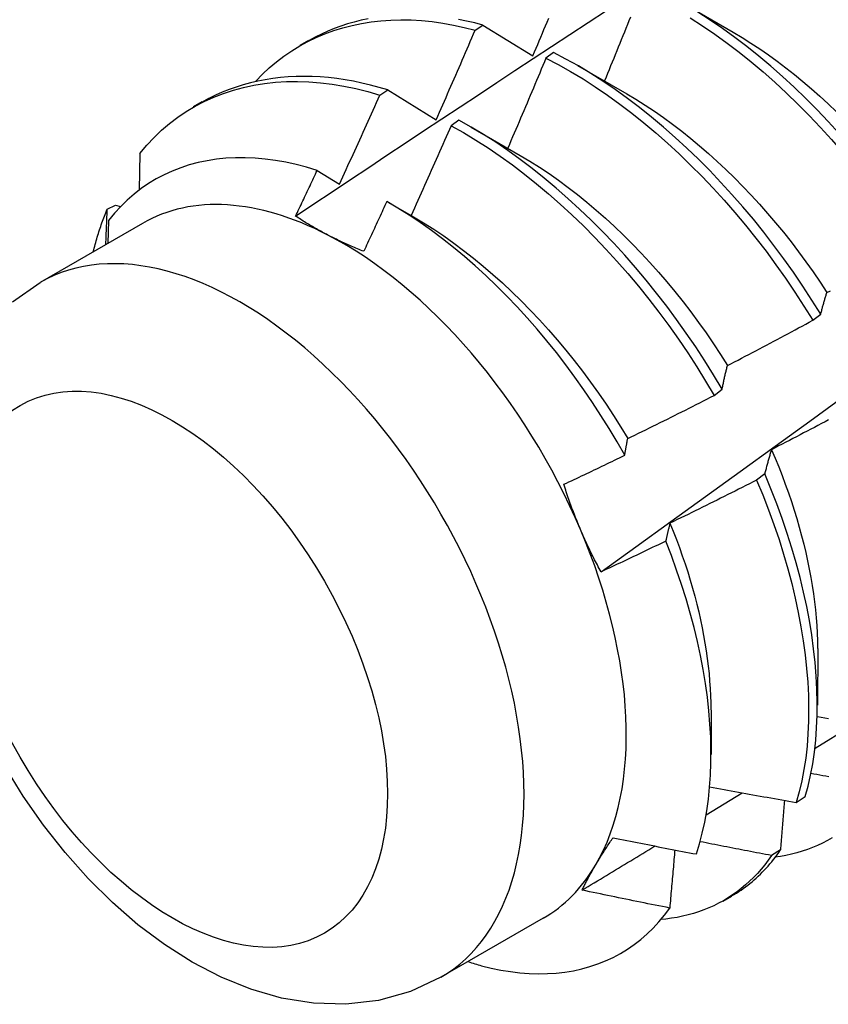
# Model space of a CAD drawing. Header units: inches. Extents: x 3 to 173, y 3 to 113.
# Tile 44 of 57: x 146.048 to 146.312, y 62.034 to 62.355. Entities that reach past the tile are written whole.
import ezdxf

# ---------------------------------------------------------------- set-up
doc = ezdxf.new("R2010")
doc.units = ezdxf.units.IN
doc.header["$LTSCALE"] = 10.4
doc.header["$MEASUREMENT"] = 0
doc.layers.add('Visible Edges(ANSI)', color=7, linetype='Continuous', lineweight=25)
doc.layers.add('Visible Tangent Edges(ANSI)', color=7, linetype='Continuous', lineweight=25)

msp = doc.modelspace()

# ---------------------------------------------------------------- linework, layer by layer
at = {"layer": 'Visible Edges(ANSI)'}
for p, q in [((146.26537, 62.36045), (146.28139, 62.35123)), ((146.1971, 62.35188), (146.19961, 62.35358)), ((146.19961, 62.35358), (146.21597, 62.34355)), ((146.13999, 62.34704), (146.1428, 62.34866)), ((146.22272, 62.34459), (146.22022, 62.34281)), ((146.23057, 62.34036), (146.24659, 62.33114)), ((146.16603, 62.33068), (146.16854, 62.3324)), ((146.16854, 62.3324), (146.18436, 62.32267)), ((146.10519, 62.32694), (146.10801, 62.32857)), ((146.19173, 62.32252), (146.18922, 62.32073)), ((146.19578, 62.32027), (146.21179, 62.31105)), ((146.08763, 62.31167), (146.08739, 62.29969)), ((146.14552, 62.30613), (146.15277, 62.30166)), ((146.07698, 62.29344), (146.07968, 62.29479)), ((146.07968, 62.29479), (146.0813, 62.29432)), ((146.16883, 62.29566), (146.17699, 62.29096)), ((146.07738, 62.28983), (146.07714, 62.28233)), ((146.08844, 62.28886), (146.05503, 62.26957)), ((146.30733, 62.25722), (146.30993, 62.2592)), ((146.27513, 62.23273), (146.27773, 62.23471)), ((146.29165, 62.20708), (146.289, 62.20509)), ((146.30894, 62.15013), (146.30891, 62.13164)), ((146.27414, 62.13004), (146.27412, 62.11559)), ((146.30809, 62.11758), (146.3215, 62.12583)), ((146.27248, 62.09581), (146.28432, 62.10303)), ((146.30193, 62.0999), (146.30482, 62.10178)), ((146.29679, 62.08441), (146.29385, 62.08258)), ((146.27811, 62.06764), (146.28092, 62.06926)), ((146.21935, 62.06212), (146.18594, 62.04284))]:
    msp.add_line(p, q, dxfattribs=at)
at = {"layer": 'Visible Edges(ANSI)', "flags": 128}
for points in [[(146.13848, 62.2912), (146.14445, 62.29519), (146.15041, 62.29917), (146.15638, 62.30314), (146.16235, 62.30711), (146.16832, 62.31108), (146.17428, 62.31504), (146.18025, 62.319), (146.18622, 62.32295), (146.19219, 62.3269), (146.19817, 62.33084), (146.20414, 62.33478), (146.21011, 62.33872), (146.21609, 62.34265), (146.22206, 62.34657), (146.22804, 62.3505), (146.23401, 62.35441), (146.23999, 62.35832)], [(146.34203, 62.28364), (146.33908, 62.28822), (146.33603, 62.29273), (146.33288, 62.29716), (146.32966, 62.30153), (146.32635, 62.30582), (146.32296, 62.31002), (146.3195, 62.31414), (146.31598, 62.31817), (146.31238, 62.3221), (146.30873, 62.32592), (146.30502, 62.32965), (146.30126, 62.33326), (146.29746, 62.33677), (146.29361, 62.34015), (146.28972, 62.34341), (146.2858, 62.34654), (146.28185, 62.34955), (146.27787, 62.35241), (146.27388, 62.35514), (146.26986, 62.35772)], [(146.12546, 62.33528), (146.12763, 62.33751), (146.1299, 62.33962), (146.13225, 62.3416), (146.13469, 62.34345), (146.13721, 62.34517), (146.13981, 62.34675), (146.14248, 62.34821), (146.14524, 62.34953), (146.14806, 62.35071), (146.15095, 62.35176), (146.15391, 62.35268), (146.15693, 62.35346), (146.16001, 62.3541), (146.16315, 62.3546), (146.16634, 62.35497), (146.16959, 62.35519), (146.17288, 62.35528), (146.17622, 62.35522), (146.17961, 62.35502), (146.18304, 62.35468), (146.1865, 62.3542), (146.19, 62.35357), (146.19353, 62.3528), (146.1971, 62.35188)], [(146.16213, 62.35559), (146.15985, 62.35511), (146.1576, 62.35455), (146.15538, 62.35391), (146.1532, 62.3532), (146.15106, 62.35241), (146.14895, 62.35155), (146.14689, 62.35061), (146.14486, 62.3496), (146.14287, 62.34852)], [(146.19961, 62.35358), (146.19696, 62.35427), (146.19433, 62.35488), (146.19172, 62.3554)], [(146.21597, 62.34355), (146.21649, 62.34478), (146.217, 62.346), (146.21752, 62.34722), (146.21804, 62.34844), (146.21855, 62.34966), (146.21907, 62.35088), (146.21958, 62.35211), (146.2201, 62.35333), (146.22061, 62.35455), (146.22112, 62.35577)], [(146.23821, 62.17513), (146.24959, 62.18333), (146.26096, 62.19153), (146.27232, 62.19973), (146.28367, 62.20793), (146.29501, 62.21613), (146.30634, 62.22432), (146.31766, 62.23252), (146.32897, 62.24071), (146.34027, 62.24891), (146.35155, 62.2571), (146.36283, 62.26529), (146.3741, 62.27348), (146.38536, 62.28167), (146.39661, 62.28985), (146.40785, 62.29803), (146.41908, 62.30621), (146.4303, 62.31439), (146.44152, 62.32257), (146.45272, 62.33074), (146.46391, 62.33891), (146.4751, 62.34707), (146.48627, 62.35523)], [(146.2478, 62.35615), (146.2473, 62.35492), (146.24681, 62.3537), (146.24632, 62.35247), (146.24582, 62.35124), (146.24533, 62.35002), (146.24483, 62.34879), (146.24434, 62.34757), (146.24384, 62.34634), (146.24334, 62.34511), (146.24284, 62.34389), (146.24234, 62.34266), (146.24184, 62.34144), (146.24134, 62.34021), (146.24084, 62.33899), (146.24034, 62.33777), (146.23983, 62.33654), (146.23933, 62.33532)], [(146.26736, 62.35591), (146.27137, 62.35332), (146.27536, 62.35058), (146.27934, 62.3477), (146.28329, 62.34469), (146.28721, 62.34154), (146.29109, 62.33827), (146.29494, 62.33488), (146.29874, 62.33137), (146.3025, 62.32775), (146.3062, 62.32401), (146.30985, 62.32018), (146.31343, 62.31624), (146.31696, 62.31221), (146.32041, 62.30808), (146.32379, 62.30387), (146.32709, 62.29958), (146.33031, 62.29521), (146.33345, 62.29076), (146.33649, 62.28625), (146.33944, 62.28167)], [(146.18436, 62.32267), (146.1849, 62.32388), (146.18544, 62.3251), (146.18598, 62.32631), (146.18652, 62.32753), (146.18705, 62.32874), (146.18759, 62.32996), (146.18812, 62.33117), (146.18866, 62.33239), (146.18919, 62.3336), (146.18973, 62.33482), (146.19026, 62.33604), (146.19079, 62.33725), (146.19132, 62.33847), (146.19185, 62.33969), (146.19238, 62.3409), (146.19291, 62.34212), (146.19343, 62.34334), (146.19396, 62.34456), (146.19448, 62.34578), (146.19501, 62.347), (146.19553, 62.34822), (146.19605, 62.34944), (146.19658, 62.35066), (146.1971, 62.35188)], [(146.28138, 62.35121), (146.28426, 62.34949), (146.28714, 62.34769), (146.29001, 62.3458), (146.29287, 62.34382), (146.29571, 62.34176), (146.29854, 62.33963), (146.30135, 62.33741), (146.30414, 62.33512), (146.30691, 62.33276), (146.30966, 62.33033), (146.31238, 62.32782), (146.31506, 62.32525)], [(146.30993, 62.2592), (146.30706, 62.26382), (146.3041, 62.26839), (146.30104, 62.27289), (146.29789, 62.27732), (146.29466, 62.28168), (146.29134, 62.28597), (146.28795, 62.29017), (146.28449, 62.29428), (146.28096, 62.2983), (146.27736, 62.30223), (146.27371, 62.30606), (146.27, 62.30978), (146.26624, 62.31339), (146.26243, 62.31689), (146.25858, 62.32027), (146.25469, 62.32352), (146.25077, 62.32665), (146.24682, 62.32965), (146.24284, 62.3325), (146.23884, 62.33522), (146.23483, 62.33779), (146.2308, 62.34021), (146.22676, 62.34248), (146.22272, 62.34459)], [(146.22022, 62.34281), (146.21971, 62.34158), (146.2192, 62.34035), (146.21868, 62.33912), (146.21817, 62.33789), (146.21766, 62.33667), (146.21714, 62.33544), (146.21663, 62.33421), (146.21611, 62.33298), (146.21559, 62.33176), (146.21507, 62.33053), (146.21455, 62.3293), (146.21404, 62.32808), (146.21351, 62.32685), (146.21299, 62.32562), (146.21247, 62.3244), (146.21195, 62.32317), (146.21143, 62.32195), (146.2109, 62.32072), (146.21038, 62.3195), (146.20985, 62.31828), (146.20932, 62.31705), (146.2088, 62.31583), (146.20827, 62.3146), (146.20774, 62.31338)], [(146.22022, 62.34281), (146.22426, 62.34069), (146.22829, 62.33841), (146.23232, 62.33598), (146.23634, 62.3334), (146.24033, 62.33067), (146.24431, 62.3278), (146.24826, 62.32479), (146.25218, 62.32166), (146.25606, 62.31839), (146.25991, 62.315), (146.26371, 62.3115), (146.26747, 62.30788), (146.27118, 62.30415), (146.27483, 62.30031), (146.27842, 62.29638), (146.28194, 62.29235), (146.2854, 62.28823), (146.28878, 62.28402), (146.29209, 62.27973), (146.29532, 62.27536), (146.29846, 62.27093), (146.30151, 62.26642), (146.30447, 62.26185), (146.30733, 62.25722)], [(146.08763, 62.31167), (146.08988, 62.31435), (146.09225, 62.31687), (146.09473, 62.31923), (146.09732, 62.32143), (146.10001, 62.32348), (146.1028, 62.32536), (146.10569, 62.32708), (146.10868, 62.32863), (146.11175, 62.33002), (146.11491, 62.33125), (146.11815, 62.33231), (146.12147, 62.33321), (146.12487, 62.33394), (146.12833, 62.3345), (146.13187, 62.33489), (146.13546, 62.33511), (146.13911, 62.33516), (146.14282, 62.33504), (146.14658, 62.33475), (146.15039, 62.33429), (146.15424, 62.33365), (146.15814, 62.33283), (146.16207, 62.33185), (146.16603, 62.33068)], [(146.16854, 62.3324), (146.16572, 62.33324), (146.16291, 62.33399), (146.16013, 62.33465), (146.15736, 62.33522), (146.15461, 62.3357), (146.15189, 62.33609), (146.14918, 62.3364), (146.1465, 62.33662), (146.14385, 62.33675), (146.14122, 62.33679), (146.13863, 62.33675), (146.13606, 62.33662), (146.13352, 62.3364), (146.13102, 62.3361), (146.12855, 62.33572), (146.12611, 62.33525), (146.12371, 62.33469), (146.12135, 62.33405), (146.11903, 62.33332), (146.11675, 62.33252), (146.11451, 62.33162), (146.11232, 62.33065), (146.11017, 62.32959), (146.10806, 62.32845)], [(146.24658, 62.33113), (146.2496, 62.32933), (146.25262, 62.32744), (146.25562, 62.32544), (146.25861, 62.32336), (146.26159, 62.32119), (146.26454, 62.31893), (146.26748, 62.31658), (146.27039, 62.31416), (146.27328, 62.31165), (146.27614, 62.30907), (146.27897, 62.30641), (146.28177, 62.30368), (146.28453, 62.30088), (146.28726, 62.29802), (146.28994, 62.29509), (146.29259, 62.2921), (146.29519, 62.28905), (146.29774, 62.28594), (146.30024, 62.28278), (146.30269, 62.27956), (146.30509, 62.2763), (146.30743, 62.27299), (146.30971, 62.26964), (146.31193, 62.26625)], [(146.15277, 62.30166), (146.15333, 62.30286), (146.15389, 62.30407), (146.15446, 62.30528), (146.15501, 62.30648), (146.15557, 62.30769), (146.15613, 62.3089), (146.15669, 62.3101), (146.15724, 62.31131), (146.1578, 62.31252), (146.15835, 62.31373), (146.15891, 62.31494), (146.15946, 62.31615), (146.16001, 62.31736), (146.16056, 62.31857), (146.16111, 62.31978), (146.16166, 62.32099), (146.16221, 62.3222), (146.16276, 62.32341), (146.16331, 62.32462), (146.16385, 62.32583), (146.1644, 62.32704), (146.16494, 62.32825), (146.16548, 62.32947), (146.16603, 62.33068)], [(146.27773, 62.23471), (146.27496, 62.23938), (146.27208, 62.244), (146.26911, 62.24856), (146.26605, 62.25305), (146.26289, 62.25748), (146.25965, 62.26184), (146.25634, 62.26612), (146.25294, 62.27031), (146.24948, 62.27443), (146.24594, 62.27845), (146.24234, 62.28237), (146.23869, 62.28619), (146.23498, 62.28991), (146.23121, 62.29352), (146.22741, 62.29701), (146.22355, 62.30038), (146.21967, 62.30363), (146.21574, 62.30676), (146.21179, 62.30974), (146.20781, 62.31259), (146.20381, 62.3153), (146.19979, 62.31786), (146.19576, 62.32027), (146.19173, 62.32252)], [(146.18922, 62.32073), (146.18869, 62.31951), (146.18815, 62.31828), (146.18762, 62.31706), (146.18708, 62.31584), (146.18654, 62.31461), (146.18601, 62.31339), (146.18547, 62.31217), (146.18493, 62.31094), (146.18439, 62.30972), (146.18384, 62.3085), (146.1833, 62.30728), (146.18276, 62.30606), (146.18222, 62.30484), (146.18167, 62.30362), (146.18113, 62.30239), (146.18058, 62.30117), (146.18003, 62.29995), (146.17949, 62.29874), (146.17894, 62.29752), (146.17839, 62.2963), (146.17784, 62.29508), (146.17729, 62.29386), (146.17674, 62.29264), (146.17618, 62.29142)], [(146.18922, 62.32073), (146.19326, 62.31847), (146.19729, 62.31605), (146.2013, 62.31348), (146.2053, 62.31076), (146.20928, 62.3079), (146.21323, 62.3049), (146.21715, 62.30177), (146.22104, 62.29851), (146.22489, 62.29513), (146.22869, 62.29162), (146.23245, 62.28801), (146.23616, 62.28428), (146.23981, 62.28045), (146.2434, 62.27652), (146.24693, 62.27249), (146.25039, 62.26837), (146.25378, 62.26417), (146.25709, 62.25989), (146.26032, 62.25552), (146.26347, 62.25109), (146.26653, 62.24659), (146.26949, 62.24202), (146.27236, 62.2374), (146.27513, 62.23273)], [(146.14552, 62.30613), (146.14206, 62.30717), (146.13863, 62.30805), (146.13524, 62.3088), (146.13188, 62.30939), (146.12856, 62.30983), (146.12528, 62.31012), (146.12205, 62.31026), (146.11886, 62.31025), (146.11572, 62.31009), (146.11264, 62.30977), (146.10961, 62.30931), (146.10666, 62.30869), (146.10377, 62.30792), (146.10096, 62.307), (146.09822, 62.30593), (146.09556, 62.30472), (146.09298, 62.30336), (146.09049, 62.30185), (146.08807, 62.3002), (146.08575, 62.2984), (146.08351, 62.29646), (146.08137, 62.29439), (146.07932, 62.29217), (146.07738, 62.28983)], [(146.21179, 62.31105), (146.21495, 62.30917), (146.21809, 62.30718), (146.22123, 62.30509), (146.22435, 62.3029), (146.22746, 62.30061), (146.23054, 62.29822), (146.2336, 62.29575), (146.23664, 62.29318), (146.23964, 62.29053), (146.24262, 62.28779), (146.24556, 62.28498), (146.24846, 62.28209), (146.25133, 62.27912), (146.25415, 62.27608), (146.25693, 62.27298), (146.25966, 62.26981), (146.26234, 62.26657), (146.26497, 62.26328), (146.26754, 62.25993), (146.27005, 62.25653), (146.2725, 62.25308), (146.27489, 62.24958), (146.27721, 62.24603), (146.27946, 62.24245)], [(146.13848, 62.2912), (146.13878, 62.29182), (146.13907, 62.29244), (146.13937, 62.29306), (146.13966, 62.29369), (146.13996, 62.29431), (146.14025, 62.29493), (146.14055, 62.29555), (146.14084, 62.29617), (146.14114, 62.29679), (146.14143, 62.29741), (146.14172, 62.29804), (146.14202, 62.29866), (146.14231, 62.29928), (146.1426, 62.2999), (146.1429, 62.30052), (146.14319, 62.30115), (146.14348, 62.30177), (146.14377, 62.30239), (146.14406, 62.30301), (146.14436, 62.30364), (146.14465, 62.30426), (146.14494, 62.30488), (146.14523, 62.30551), (146.14552, 62.30613)], [(146.16826, 62.29598), (146.16795, 62.29531), (146.16763, 62.29463), (146.16732, 62.29395), (146.16701, 62.29327), (146.1667, 62.29259), (146.16639, 62.29192), (146.16607, 62.29124), (146.16576, 62.29056), (146.16545, 62.28988), (146.16514, 62.28921), (146.16482, 62.28853), (146.16451, 62.28785), (146.16419, 62.28718), (146.16388, 62.2865), (146.16357, 62.28582), (146.16325, 62.28515), (146.16294, 62.28447), (146.16262, 62.28379), (146.1623, 62.28312), (146.16199, 62.28244), (146.16167, 62.28177), (146.16136, 62.28109), (146.16104, 62.28041), (146.16072, 62.27974)], [(146.24594, 62.21319), (146.24344, 62.21756), (146.24086, 62.22189), (146.23819, 62.22616), (146.23544, 62.23039), (146.23261, 62.23456), (146.22969, 62.23867), (146.2267, 62.24271), (146.22364, 62.24667), (146.22051, 62.25054), (146.21733, 62.25433), (146.21409, 62.25802), (146.21079, 62.26162), (146.20745, 62.26512), (146.20405, 62.26852), (146.2006, 62.27181), (146.19712, 62.27499), (146.19359, 62.27806), (146.19002, 62.28102), (146.18643, 62.28385), (146.18282, 62.28654), (146.1792, 62.28911), (146.17556, 62.29154), (146.17191, 62.29383), (146.16826, 62.29598)], [(146.0724, 62.27956), (146.07256, 62.28017), (146.07271, 62.28077), (146.07288, 62.28138), (146.07304, 62.28198), (146.07321, 62.28258), (146.07338, 62.28318), (146.07355, 62.28377), (146.07373, 62.28436), (146.07391, 62.28495), (146.07409, 62.28554), (146.07428, 62.28612), (146.07446, 62.2867), (146.07466, 62.28728), (146.07485, 62.28785), (146.07505, 62.28842), (146.07525, 62.28899), (146.07546, 62.28956), (146.07567, 62.29012), (146.07588, 62.29068), (146.07609, 62.29124), (146.07631, 62.29179), (146.07653, 62.29234), (146.07675, 62.29289), (146.07698, 62.29344)], [(146.07652, 62.28198), (146.07654, 62.28246), (146.07656, 62.28294), (146.07658, 62.28342), (146.0766, 62.2839), (146.07662, 62.28437), (146.07664, 62.28485), (146.07666, 62.28533), (146.07668, 62.28581), (146.0767, 62.28629), (146.07672, 62.28677), (146.07674, 62.28724), (146.07676, 62.28772), (146.07678, 62.2882), (146.0768, 62.28867), (146.07681, 62.28915), (146.07683, 62.28963), (146.07685, 62.29011), (146.07687, 62.29058), (146.07689, 62.29106), (146.07691, 62.29153), (146.07693, 62.29201), (146.07694, 62.29249), (146.07696, 62.29296), (146.07698, 62.29344)], [(146.14899, 62.28505), (146.14853, 62.2853), (146.14806, 62.28554), (146.1476, 62.28578), (146.14714, 62.28603), (146.14669, 62.28628), (146.14623, 62.28653), (146.14578, 62.28677), (146.14533, 62.28703), (146.14489, 62.28728), (146.14444, 62.28753), (146.144, 62.28779), (146.14356, 62.28804), (146.14313, 62.2883), (146.14269, 62.28856), (146.14226, 62.28881), (146.14183, 62.28908), (146.14141, 62.28934), (146.14098, 62.2896), (146.14056, 62.28986), (146.14014, 62.29013), (146.13972, 62.2904), (146.13931, 62.29066), (146.13889, 62.29093), (146.13848, 62.2912)], [(146.17699, 62.29096), (146.18028, 62.289), (146.18357, 62.28692), (146.18684, 62.28473), (146.19009, 62.28243), (146.19333, 62.28002), (146.19654, 62.27751), (146.19972, 62.2749), (146.20288, 62.2722), (146.206, 62.2694), (146.20909, 62.26651), (146.21214, 62.26353), (146.21515, 62.26047), (146.21811, 62.25734), (146.22103, 62.25412), (146.22389, 62.25084), (146.22671, 62.24749), (146.22946, 62.24407), (146.23216, 62.24059), (146.23479, 62.23705), (146.23736, 62.23346), (146.23986, 62.22982), (146.24228, 62.22613), (146.24464, 62.22239), (146.24691, 62.21861)], [(146.16072, 62.27974), (146.16021, 62.27994), (146.1597, 62.28015), (146.15919, 62.28036), (146.15868, 62.28057), (146.15818, 62.28078), (146.15767, 62.28099), (146.15717, 62.2812), (146.15667, 62.28142), (146.15618, 62.28163), (146.15568, 62.28185), (146.15519, 62.28207), (146.1547, 62.28229), (146.15421, 62.28251), (146.15373, 62.28274), (146.15325, 62.28296), (146.15277, 62.28319), (146.15229, 62.28342), (146.15181, 62.28365), (146.15134, 62.28388), (146.15086, 62.28411), (146.15039, 62.28434), (146.14992, 62.28458), (146.14946, 62.28482), (146.14899, 62.28505)], [(146.04605, 62.2633), (146.05503, 62.26957)], [(146.31193, 62.26625), (146.31308, 62.26688)], [(146.30993, 62.2592), (146.31001, 62.2595), (146.31009, 62.25981), (146.31017, 62.26011), (146.31025, 62.26042), (146.31033, 62.26072), (146.31041, 62.26102), (146.31049, 62.26132), (146.31057, 62.26162), (146.31065, 62.26192), (146.31073, 62.26221), (146.31082, 62.26251), (146.3109, 62.2628), (146.31098, 62.2631), (146.31107, 62.26339), (146.31115, 62.26368), (146.31124, 62.26397), (146.31132, 62.26426), (146.31141, 62.26454), (146.31149, 62.26483), (146.31158, 62.26512), (146.31167, 62.2654), (146.31175, 62.26568), (146.31184, 62.26597), (146.31193, 62.26625)], [(146.27946, 62.24245), (146.28062, 62.24305), (146.28179, 62.24366), (146.28296, 62.24426), (146.28412, 62.24487), (146.28529, 62.24548), (146.28646, 62.24608), (146.28762, 62.24669), (146.28878, 62.2473), (146.28995, 62.24792), (146.29111, 62.24853), (146.29227, 62.24914), (146.29343, 62.24976), (146.2946, 62.25037), (146.29576, 62.25099), (146.29692, 62.25161), (146.29808, 62.25223), (146.29923, 62.25285), (146.30039, 62.25347), (146.30155, 62.25409), (146.30271, 62.25471), (146.30386, 62.25534), (146.30502, 62.25596), (146.30617, 62.25659), (146.30733, 62.25722)], [(146.27773, 62.23471), (146.2778, 62.23504), (146.27787, 62.23538), (146.27794, 62.23571), (146.27801, 62.23604), (146.27808, 62.23637), (146.27814, 62.2367), (146.27821, 62.23703), (146.27828, 62.23736), (146.27835, 62.23768), (146.27843, 62.23801), (146.2785, 62.23833), (146.27857, 62.23866), (146.27864, 62.23898), (146.27871, 62.2393), (146.27879, 62.23962), (146.27886, 62.23994), (146.27893, 62.24026), (146.27901, 62.24057), (146.27908, 62.24089), (146.27915, 62.2412), (146.27923, 62.24152), (146.2793, 62.24183), (146.27938, 62.24214), (146.27946, 62.24245)], [(146.24691, 62.21861), (146.24809, 62.21919), (146.24927, 62.21977), (146.25045, 62.22034), (146.25163, 62.22092), (146.25281, 62.2215), (146.25399, 62.22208), (146.25517, 62.22267), (146.25635, 62.22325), (146.25753, 62.22383), (146.25871, 62.22442), (146.25988, 62.22501), (146.26106, 62.22559), (146.26223, 62.22618), (146.26341, 62.22677), (146.26458, 62.22736), (146.26576, 62.22795), (146.26693, 62.22855), (146.2681, 62.22914), (146.26928, 62.22974), (146.27045, 62.23033), (146.27162, 62.23093), (146.27279, 62.23153), (146.27396, 62.23213), (146.27513, 62.23273)], [(146.31251, 62.22476), (146.31135, 62.22414), (146.31018, 62.22352), (146.30902, 62.22291), (146.30785, 62.22229), (146.30669, 62.22168), (146.30552, 62.22107), (146.30436, 62.22046), (146.30319, 62.21985), (146.30202, 62.21924), (146.30086, 62.21863), (146.29969, 62.21802), (146.29852, 62.21742), (146.29735, 62.21681), (146.29618, 62.21621), (146.29501, 62.2156), (146.29384, 62.215)], [(146.24594, 62.21319), (146.24597, 62.21342), (146.24601, 62.21365), (146.24605, 62.21388), (146.24609, 62.21411), (146.24613, 62.21434), (146.24617, 62.21457), (146.24621, 62.2148), (146.24625, 62.21503), (146.24629, 62.21525), (146.24633, 62.21548), (146.24637, 62.21571), (146.24641, 62.21593), (146.24645, 62.21616), (146.24649, 62.21639), (146.24653, 62.21661), (146.24658, 62.21683), (146.24662, 62.21706), (146.24666, 62.21728), (146.2467, 62.21751), (146.24674, 62.21773), (146.24678, 62.21795), (146.24682, 62.21817), (146.24687, 62.21839), (146.24691, 62.21861)], [(146.22605, 62.2037), (146.22688, 62.20409), (146.22772, 62.20448), (146.22855, 62.20487), (146.22938, 62.20526), (146.23021, 62.20565), (146.23104, 62.20604), (146.23187, 62.20643), (146.2327, 62.20683), (146.23353, 62.20722), (146.23436, 62.20761), (146.23518, 62.20801), (146.23601, 62.2084), (146.23684, 62.2088), (146.23767, 62.2092), (146.2385, 62.20959), (146.23933, 62.20999), (146.24015, 62.21039), (146.24098, 62.21079), (146.24181, 62.21118), (146.24263, 62.21158), (146.24346, 62.21198), (146.24428, 62.21238), (146.24511, 62.21278), (146.24594, 62.21319)], [(146.29384, 62.215), (146.29374, 62.21468), (146.29365, 62.21437), (146.29355, 62.21405), (146.29346, 62.21373), (146.29336, 62.2134), (146.29327, 62.21308), (146.29317, 62.21276), (146.29308, 62.21243), (146.29299, 62.2121), (146.29289, 62.21178), (146.2928, 62.21145), (146.29271, 62.21112), (146.29262, 62.21079), (146.29253, 62.21046), (146.29244, 62.21012), (146.29235, 62.20979), (146.29226, 62.20946), (146.29217, 62.20912), (146.29209, 62.20878), (146.292, 62.20844), (146.29191, 62.2081), (146.29182, 62.20776), (146.29174, 62.20742), (146.29165, 62.20708)], [(146.29384, 62.215), (146.29505, 62.21218), (146.29621, 62.20936), (146.29732, 62.20654), (146.29838, 62.20372), (146.29939, 62.20091), (146.30035, 62.1981), (146.30126, 62.19529), (146.30212, 62.1925), (146.30292, 62.18972), (146.30368, 62.18694), (146.30439, 62.18418), (146.30504, 62.18144), (146.30565, 62.1787), (146.3062, 62.17599), (146.3067, 62.1733), (146.30715, 62.17063), (146.30755, 62.16797), (146.30789, 62.16535), (146.30819, 62.16274), (146.30843, 62.16017), (146.30862, 62.15762), (146.30875, 62.1551), (146.30884, 62.15261), (146.30887, 62.15016)], [(146.30482, 62.10178), (146.30579, 62.10523), (146.30662, 62.10881), (146.30732, 62.1125), (146.30788, 62.1163), (146.30831, 62.12021), (146.30861, 62.12422), (146.30877, 62.12832), (146.3088, 62.13251), (146.3087, 62.13679), (146.30847, 62.14114), (146.3081, 62.14556), (146.30761, 62.15005), (146.30699, 62.1546), (146.30623, 62.15921), (146.30535, 62.16386), (146.30434, 62.16856), (146.3032, 62.1733), (146.30193, 62.17807), (146.30053, 62.18287), (146.29901, 62.18769), (146.29736, 62.19253), (146.29558, 62.19738), (146.29368, 62.20223), (146.29165, 62.20708)], [(146.23149, 62.18895), (146.23124, 62.18956), (146.23099, 62.19016), (146.23074, 62.19076), (146.23049, 62.19137), (146.23025, 62.19197), (146.23001, 62.19258), (146.22977, 62.19319), (146.22953, 62.1938), (146.2293, 62.19441), (146.22906, 62.19502), (146.22883, 62.19563), (146.22861, 62.19624), (146.22838, 62.19686), (146.22816, 62.19748), (146.22794, 62.19809), (146.22772, 62.19871), (146.2275, 62.19933), (146.22729, 62.19995), (146.22708, 62.20057), (146.22687, 62.2012), (146.22666, 62.20182), (146.22646, 62.20244), (146.22625, 62.20307), (146.22605, 62.2037)], [(146.289, 62.20509), (146.28783, 62.20449), (146.28665, 62.20389), (146.28548, 62.2033), (146.2843, 62.2027), (146.28313, 62.20211), (146.28195, 62.20151), (146.28078, 62.20092), (146.2796, 62.20033), (146.27842, 62.19974), (146.27724, 62.19915), (146.27607, 62.19857), (146.27489, 62.19798), (146.27371, 62.19739), (146.27253, 62.19681), (146.27135, 62.19623), (146.27016, 62.19564), (146.26898, 62.19506), (146.2678, 62.19448), (146.26662, 62.1939), (146.26543, 62.19333), (146.26425, 62.19275), (146.26307, 62.19217), (146.26188, 62.1916), (146.2607, 62.19103)], [(146.289, 62.20509), (146.29102, 62.20024), (146.29291, 62.19538), (146.29468, 62.19054), (146.29632, 62.1857), (146.29783, 62.18088), (146.29922, 62.17609), (146.30048, 62.17132), (146.30161, 62.16658), (146.30261, 62.16189), (146.30348, 62.15723), (146.30423, 62.15263), (146.30484, 62.14808), (146.30532, 62.1436), (146.30568, 62.13918), (146.3059, 62.13484), (146.30599, 62.13057), (146.30595, 62.12638), (146.30578, 62.12229), (146.30547, 62.11829), (146.30503, 62.11439), (146.30446, 62.11059), (146.30375, 62.10691), (146.30291, 62.10334), (146.30193, 62.0999)], [(146.2607, 62.19103), (146.26064, 62.19079), (146.26058, 62.19055), (146.26052, 62.19031), (146.26046, 62.19007), (146.2604, 62.18983), (146.26035, 62.18959), (146.26029, 62.18935), (146.26023, 62.1891), (146.26017, 62.18886), (146.26012, 62.18862), (146.26006, 62.18838), (146.26, 62.18813), (146.25995, 62.18789), (146.25989, 62.18764), (146.25983, 62.1874), (146.25978, 62.18715), (146.25972, 62.18691), (146.25967, 62.18666), (146.25961, 62.18641), (146.25956, 62.18616), (146.2595, 62.18591), (146.25945, 62.18567), (146.25939, 62.18542), (146.25934, 62.18517)], [(146.2607, 62.19103), (146.26178, 62.18837), (146.26281, 62.18571), (146.2638, 62.18305), (146.26475, 62.1804), (146.26565, 62.17775), (146.2665, 62.17511), (146.26731, 62.17247), (146.26807, 62.16985), (146.26879, 62.16723), (146.26947, 62.16463), (146.27009, 62.16204), (146.27067, 62.15946), (146.27121, 62.1569), (146.2717, 62.15435), (146.27214, 62.15183), (146.27254, 62.14932), (146.27289, 62.14683), (146.2732, 62.14436), (146.27346, 62.14192), (146.27367, 62.13949), (146.27384, 62.1371), (146.27396, 62.13473), (146.27403, 62.13239), (146.27406, 62.13008)], [(146.23821, 62.17513), (146.2379, 62.17569), (146.2376, 62.17625), (146.2373, 62.17681), (146.237, 62.17738), (146.2367, 62.17794), (146.2364, 62.17851), (146.23611, 62.17907), (146.23582, 62.17964), (146.23554, 62.18021), (146.23525, 62.18079), (146.23497, 62.18136), (146.23469, 62.18193), (146.23441, 62.18251), (146.23413, 62.18309), (146.23386, 62.18367), (146.23359, 62.18425), (146.23332, 62.18483), (146.23305, 62.18542), (146.23279, 62.186), (146.23252, 62.18659), (146.23226, 62.18718), (146.232, 62.18777), (146.23175, 62.18836), (146.23149, 62.18895)], [(146.25934, 62.18517), (146.25846, 62.18474), (146.25759, 62.18432), (146.25671, 62.18389), (146.25583, 62.18347), (146.25495, 62.18305), (146.25407, 62.18263), (146.25319, 62.1822), (146.25231, 62.18178), (146.25143, 62.18136), (146.25055, 62.18094), (146.24967, 62.18052), (146.24879, 62.18011), (146.24791, 62.17969), (146.24703, 62.17927), (146.24615, 62.17885), (146.24527, 62.17844), (146.24439, 62.17802), (146.24351, 62.17761), (146.24262, 62.17719), (146.24174, 62.17678), (146.24086, 62.17637), (146.23997, 62.17596), (146.23909, 62.17554), (146.23821, 62.17513)], [(146.26933, 62.08307), (146.27036, 62.08643), (146.27127, 62.0899), (146.27205, 62.09349), (146.27271, 62.09718), (146.27325, 62.10096), (146.27366, 62.10484), (146.27394, 62.10881), (146.27409, 62.11286), (146.27411, 62.11699), (146.27401, 62.12119), (146.27378, 62.12547), (146.27342, 62.12982), (146.27294, 62.13424), (146.27232, 62.13871), (146.27157, 62.14324), (146.2707, 62.1478), (146.26971, 62.1524), (146.26859, 62.15703), (146.26735, 62.16168), (146.26599, 62.16635), (146.2645, 62.17104), (146.2629, 62.17574), (146.26118, 62.18045), (146.25934, 62.18517)], [(146.30886, 62.12795), (146.31005, 62.12774), (146.31125, 62.12754), (146.31245, 62.12733)], [(146.18594, 62.04284), (146.17602, 62.03819), (146.16554, 62.03525), (146.15488, 62.03402), (146.14429, 62.03434), (146.13392, 62.03604), (146.12386, 62.03892), (146.11413, 62.04287), (146.10474, 62.04776), (146.09569, 62.05349), (146.08699, 62.06), (146.07866, 62.06722), (146.07072, 62.07509), (146.0632, 62.08354), (146.05613, 62.09251), (146.04955, 62.10194), (146.04351, 62.11176)], [(146.31261, 62.10826), (146.31163, 62.10844), (146.31066, 62.10861), (146.30968, 62.10879), (146.3087, 62.10897), (146.30772, 62.10914), (146.30675, 62.10932)], [(146.27367, 62.10499), (146.27484, 62.10477), (146.27602, 62.10455), (146.27719, 62.10434), (146.27837, 62.10412), (146.27955, 62.1039), (146.28072, 62.10369), (146.2819, 62.10347), (146.28308, 62.10325), (146.28425, 62.10304), (146.28543, 62.10283), (146.28661, 62.10261), (146.28778, 62.1024), (146.28896, 62.10219), (146.29014, 62.10198), (146.29132, 62.10177), (146.2925, 62.10156), (146.29368, 62.10135), (146.29485, 62.10114), (146.29603, 62.10093), (146.29721, 62.10072), (146.29839, 62.10051), (146.29957, 62.10031), (146.30075, 62.1001), (146.30193, 62.0999)], [(146.29809, 62.10057), (146.29804, 62.0999), (146.29799, 62.09923), (146.29793, 62.09855), (146.29788, 62.09788), (146.29783, 62.09721), (146.29777, 62.09654), (146.29772, 62.09587), (146.29767, 62.0952), (146.29761, 62.09452), (146.29756, 62.09385), (146.29751, 62.09318), (146.29745, 62.0925), (146.2974, 62.09183), (146.29734, 62.09116), (146.29729, 62.09048), (146.29723, 62.08981), (146.29718, 62.08913), (146.29713, 62.08846), (146.29707, 62.08778), (146.29702, 62.08711), (146.29696, 62.08643), (146.2969, 62.08576), (146.29685, 62.08508), (146.29679, 62.08441)], [(146.23639, 62.07939), (146.23661, 62.07975), (146.23682, 62.08011), (146.23704, 62.08048), (146.23726, 62.08084), (146.23748, 62.0812), (146.23771, 62.08157), (146.23794, 62.08194), (146.23816, 62.08231), (146.2384, 62.08268), (146.23863, 62.08305), (146.23887, 62.08342), (146.2391, 62.08379), (146.23934, 62.08417), (146.23959, 62.08454), (146.23983, 62.08492), (146.24008, 62.0853), (146.24033, 62.08568), (146.24058, 62.08606), (146.24083, 62.08644), (146.24109, 62.08683), (146.24134, 62.08721), (146.2416, 62.0876), (146.24187, 62.08799), (146.24213, 62.08837)], [(146.24213, 62.08837), (146.24326, 62.08815), (146.24439, 62.08792), (146.24552, 62.08769), (146.24665, 62.08747), (146.24778, 62.08724), (146.24892, 62.08702), (146.25005, 62.08679), (146.25118, 62.08657), (146.25231, 62.08635), (146.25345, 62.08612), (146.25458, 62.0859), (146.25571, 62.08568), (146.25684, 62.08546), (146.25798, 62.08524), (146.25911, 62.08502), (146.26025, 62.0848), (146.26138, 62.08458), (146.26251, 62.08436), (146.26365, 62.08415), (146.26478, 62.08393), (146.26592, 62.08371), (146.26705, 62.0835), (146.26819, 62.08328), (146.26933, 62.08307)], [(146.29385, 62.08258), (146.29288, 62.08277), (146.2919, 62.08295), (146.29093, 62.08313), (146.28996, 62.08331), (146.28899, 62.0835), (146.28801, 62.08368), (146.28704, 62.08387), (146.28607, 62.08405), (146.2851, 62.08424), (146.28412, 62.08442), (146.28315, 62.08461), (146.28218, 62.0848), (146.28121, 62.08498), (146.28024, 62.08517), (146.27927, 62.08536), (146.2783, 62.08555), (146.27733, 62.08574), (146.27636, 62.08593), (146.27539, 62.08612), (146.27442, 62.08631), (146.27345, 62.0865), (146.27248, 62.08669), (146.27151, 62.08688), (146.27054, 62.08707)], [(146.31366, 62.08835), (146.31211, 62.08747), (146.31053, 62.08665), (146.30892, 62.08589), (146.30727, 62.08519), (146.30559, 62.08455), (146.30388, 62.08397), (146.30214, 62.08345), (146.30038, 62.083), (146.29858, 62.0826), (146.29675, 62.08227), (146.2949, 62.082)], [(146.23204, 62.07127), (146.23303, 62.07187), (146.23403, 62.07247), (146.23502, 62.07307), (146.23601, 62.07367), (146.237, 62.07426), (146.23799, 62.07486), (146.23898, 62.07546), (146.23997, 62.07606), (146.24096, 62.07666), (146.24195, 62.07726), (146.24294, 62.07786), (146.24393, 62.07846), (146.24492, 62.07906), (146.24591, 62.07966), (146.2469, 62.08026), (146.24789, 62.08086), (146.24888, 62.08146), (146.24987, 62.08206), (146.25086, 62.08266), (146.25185, 62.08326), (146.25283, 62.08386), (146.25382, 62.08446), (146.25481, 62.08506), (146.2558, 62.08566)], [(146.26229, 62.08441), (146.26222, 62.08362), (146.26216, 62.08283), (146.26209, 62.08204), (146.26202, 62.08126), (146.26195, 62.08047), (146.26189, 62.07968), (146.26182, 62.07889), (146.26175, 62.0781), (146.26168, 62.07731), (146.26161, 62.07652), (146.26154, 62.07573), (146.26147, 62.07494), (146.2614, 62.07415), (146.26133, 62.07336), (146.26126, 62.07257), (146.26119, 62.07178), (146.26112, 62.07098), (146.26105, 62.07019), (146.26098, 62.0694), (146.26091, 62.06861), (146.26084, 62.06781), (146.26077, 62.06702), (146.2607, 62.06623), (146.26063, 62.06543)], [(146.28085, 62.06939), (146.28163, 62.06984), (146.2824, 62.07031), (146.28316, 62.07079), (146.28391, 62.07129), (146.28465, 62.0718), (146.28538, 62.07233), (146.2861, 62.07287), (146.28681, 62.07343), (146.28751, 62.074), (146.28821, 62.07459), (146.28889, 62.07519), (146.28956, 62.07581), (146.29022, 62.07645), (146.29087, 62.0771), (146.29151, 62.07776), (146.29214, 62.07844), (146.29276, 62.07913), (146.29337, 62.07984), (146.29397, 62.08056), (146.29456, 62.0813), (146.29513, 62.08206), (146.2957, 62.08282), (146.29625, 62.08361), (146.29679, 62.08441)], [(146.29385, 62.08258), (146.29277, 62.08104), (146.29164, 62.07954), (146.29047, 62.07811), (146.28926, 62.07674), (146.28801, 62.07542), (146.28672, 62.07416), (146.28538, 62.07296), (146.28401, 62.07181), (146.28261, 62.07073), (146.28116, 62.0697), (146.27968, 62.06874), (146.27816, 62.06783), (146.27661, 62.06698), (146.27502, 62.0662), (146.27341, 62.06547), (146.27176, 62.0648), (146.27008, 62.0642), (146.26836, 62.06365), (146.26662, 62.06317), (146.26485, 62.06274), (146.26306, 62.06238), (146.26123, 62.06208), (146.25938, 62.06184), (146.25751, 62.06166)], [(146.23204, 62.07127), (146.2322, 62.07159), (146.23235, 62.07192), (146.23251, 62.07224), (146.23267, 62.07257), (146.23284, 62.0729), (146.233, 62.07323), (146.23317, 62.07356), (146.23334, 62.07389), (146.23351, 62.07422), (146.23369, 62.07456), (146.23387, 62.07489), (146.23405, 62.07523), (146.23423, 62.07557), (146.23441, 62.07591), (146.2346, 62.07625), (146.23479, 62.07659), (146.23498, 62.07694), (146.23518, 62.07728), (146.23537, 62.07763), (146.23557, 62.07798), (146.23577, 62.07833), (146.23598, 62.07868), (146.23618, 62.07904), (146.23639, 62.07939)], [(146.26063, 62.06543), (146.25943, 62.06567), (146.25824, 62.06591), (146.25705, 62.06614), (146.25585, 62.06638), (146.25466, 62.06662), (146.25347, 62.06686), (146.25227, 62.0671), (146.25108, 62.06734), (146.24989, 62.06758), (146.2487, 62.06782), (146.24751, 62.06806), (146.24632, 62.06831), (146.24513, 62.06855), (146.24393, 62.06879), (146.24274, 62.06904), (146.24155, 62.06928), (146.24036, 62.06953), (146.23918, 62.06978), (146.23799, 62.07002), (146.2368, 62.07027), (146.23561, 62.07052), (146.23442, 62.07077), (146.23323, 62.07102), (146.23204, 62.07127)], [(146.19917, 62.04661), (146.20236, 62.04583), (146.20552, 62.04519), (146.20863, 62.04468), (146.21171, 62.0443), (146.21475, 62.04407), (146.21774, 62.04397), (146.22069, 62.04402), (146.22359, 62.0442), (146.22643, 62.04452), (146.22922, 62.04498), (146.23195, 62.04557), (146.2346, 62.04631), (146.23719, 62.04718), (146.23971, 62.04818), (146.24216, 62.04932), (146.24454, 62.05059), (146.24684, 62.052), (146.24906, 62.05353), (146.2512, 62.0552), (146.25326, 62.05699), (146.25524, 62.05892), (146.25713, 62.06097), (146.25892, 62.06314), (146.26063, 62.06543)]]:
    msp.add_lwpolyline(points, dxfattribs=at)
at = {"layer": 'Visible Edges(ANSI)'}
for centre, major_axis, start_param, end_param in [((146.15389, 62.17549), (-0.06545, 0.11337), 5.550735, 6.283185), ((146.15389, 62.17549), (0.06545, -0.11337), 1.361945, 2.409143), ((146.15389, 62.17549), (0.06545, -0.11337), 0.314748, 1.361945), ((146.15389, 62.17549), (0.06545, -0.11337), 0, 0.314748), ((146.17129, 62.18554), (0.07776, -0.13468), 5.712947, 5.754141)]:
    msp.add_ellipse(centre, major_axis=major_axis, ratio=0.57735, start_param=start_param, end_param=end_param, dxfattribs=at)
at = {"layer": 'Visible Tangent Edges(ANSI)'}
msp.add_ellipse((146.12049, 62.1562), major_axis=(0.06545, -0.11337), ratio=0.57735, start_param=0, end_param=3.141593, dxfattribs=at)
msp.add_ellipse((146.09822, 62.14335), major_axis=(0.0497, -0.08609), ratio=0.57735, dxfattribs=at)

doc.saveas('drawing.dxf')
